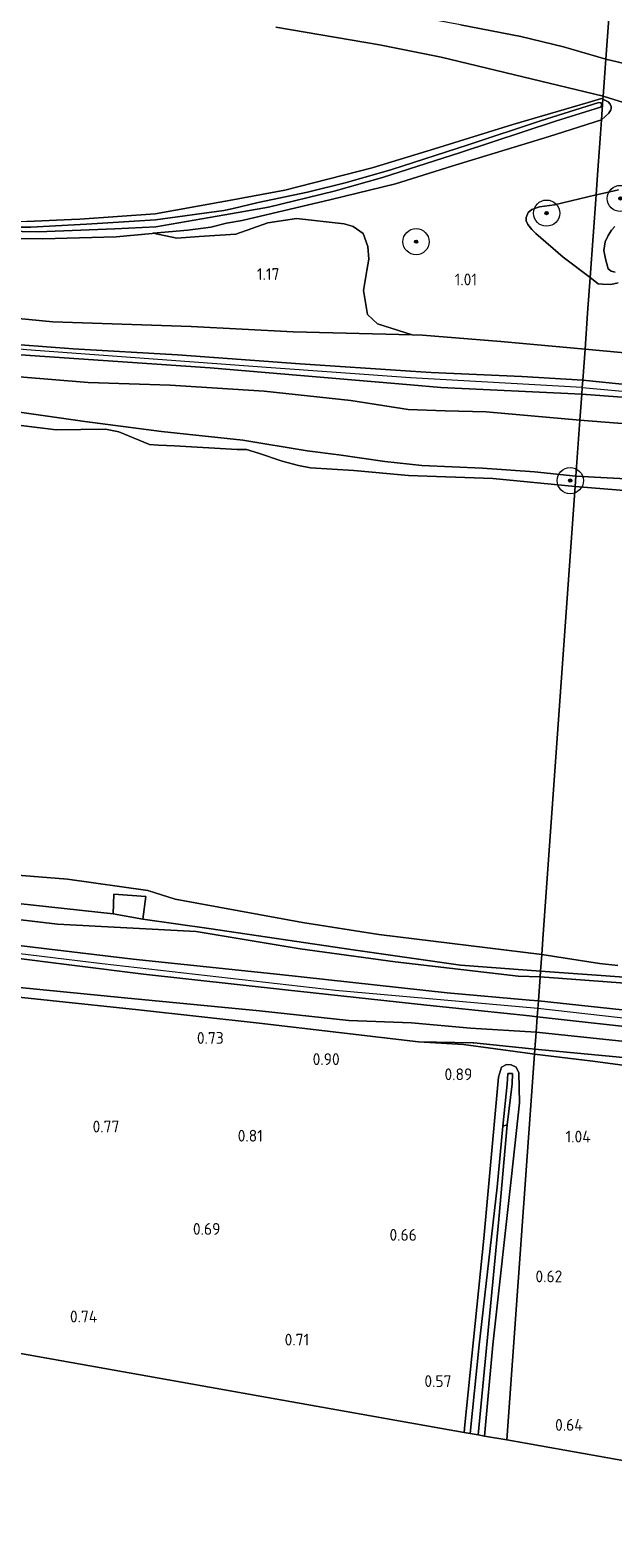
# Model space of a CAD drawing. Extents: x 126429 to 133038, y 413091 to 414846.
# Tile 101 of 256: x 128267 to 128356, y 413340 to 413570. Entities that reach past the tile are written whole.
import ezdxf
from ezdxf.enums import TextEntityAlignment as Align
from ezdxf.lldxf.tags import DXFTag

# ---------------------------------------------------------------- set-up
doc = ezdxf.new("R2010")
doc.units = 0
for name, color, linetype, lineweight in [('B-ME-GR-BOOM-S', 90, 'Continuous', 25), ('B-ME-GR-GRAS-GV', 60, 'Continuous', 13), ('B-ME-GR-MOERAS-GV', 120, 'Continuous', 13), ('B-ME-GW-OPHOGING_KRUIN-G', 90, 'Continuous', 18), ('B-ME-GW-TALUD_KRUIN-G', 90, 'Continuous', 18), ('B-ME-GW-TALUD_TEEN-G', 90, 'Continuous', 18), ('B-ME-IE-TERREINAFSCHEIDING_KUNSTMATIG_HEKWERK-G', 20, 'IE-TERREINAFSCHEIDING-KUNSTMATIG', 18), ('B-ME-KG-GRENS_OPNAME-G', 210, 'KG-OPNAME', 18), ('B-ME-OB-OEVERVOORZIENING-G', 7, 'Continuous', 18), ('B-ME-OG-HOOGTEPUNT-S', 7, 'Continuous', 25), ('B-ME-OG-WATER_POEL-GV', 7, 'Continuous', 18), ('B-ME-OG-WATER_RIVIER-GV', 130, 'Continuous', 18), ('B-ME-OG-WATER_SLOOT-G', 120, 'Continuous', 18), ('B-ME-OG-WATER_SLOOT-GV', 120, 'Continuous', 18)]:
    doc.layers.add(name, color=color, linetype=linetype, lineweight=lineweight)
doc.styles.add('NLCS-ISO-ANNOTATIVE-T18', font='NLCS-ISO.ttf', dxfattribs={"height": 1.8})
doc.styles.get("Standard").update_dxf_attribs({"font": 'arial.ttf'})
doc.linetypes.add('IE-TERREINAFSCHEIDING-KUNSTMATIG', pattern='A,4,[82,NLCS.SHX,S=0.75,R=90,X=0,Y=0],4,-2', length=10)
tags = doc.linetypes.add('KG-OPNAME', pattern='A,5.5,-2,["O",Standard,S=1.8,R=0,X=-0.5,Y=-0.9],-2,5.5,-2,[5,NLCS.SHX,S=0.75,R=0,X=0,Y=0],-2', length=19).pattern_tags.tags
tags[6] = DXFTag(74, 10)

# ---------------------------------------------------------------- blocks, each defined once
blk = doc.blocks.new('SAL-HOOGTELABEL-SO')
at = {"color": 0, "linetype": 'ByBlock', "lineweight": -2, "style": 'NLCS-ISO-ANNOTATIVE-T18'}
blk.add_attdef('HOOGTE', text='', height=1.8, dxfattribs=at).set_placement((2.79, 0), align=Align.RIGHT)
blk = doc.blocks.new('SGR-BOOM_01-SO')
at = {"linetype": 'ByBlock', "lineweight": 18}
h = blk.add_hatch(color=0, dxfattribs=at)
h.dxf.hatch_style = 1
edge = h.paths.add_edge_path()
edge.add_arc((0, 0), 0.25, 0, 360)
at = {"color": 0, "linetype": 'ByBlock', "lineweight": 18}
for radius in [2, 0.25]:
    blk.add_circle((0, 0), radius, dxfattribs=at)

msp = doc.modelspace()

# ---------------------------------------------------------------- linework, layer by layer
at = {"layer": 'B-ME-GR-GRAS-GV'}
for points in [[(128355.7428, 413574.2949, 2.9104), (128355.0514, 413565.2223, 2.4349), (128348.6218, 413567.0858, 2.4715), (128342.107, 413568.6715, 2.443), (128332.9173, 413570.4856, 2.3765)], [(128358.949, 413564.3155, 2.4665), (128355.0514, 413565.2223, 2.4349), (128355.7428, 413574.2949, 2.9104)], [(128332.9173, 413570.4856, 2.3765), (128342.107, 413568.6715, 2.443), (128348.6218, 413567.0858, 2.4715), (128355.0514, 413565.2223, 2.4349), (128354.653, 413559.5588, 1.1649), (128342.4353, 413562.513, 1.068), (128329.9784, 413565.5285, 0.99), (128320.5486, 413567.4051, 1.029), (128304.7702, 413570.0998, 0.964)], [(128363.2904, 413556.8868, 1.237), (128354.653, 413559.5588, 1.1649), (128355.0514, 413565.2223, 2.4349), (128358.949, 413564.3155, 2.4665)], [(128258.701, 413539.073, -0.373), (128268.494, 413538.878, -0.373), (128280.182, 413539.322, -0.373), (128286.461, 413539.647, -0.373), (128296.965, 413541.491, 0.2595), (128303.619, 413542.644, 0.2595), (128313.632, 413545.109, 0.2595), (128321.02, 413547.184, 0.2595), (128332.894, 413550.999, 0.2595), (128347.381, 413555.764, 0.2595), (128354.2643, 413557.9088, 0.2595), (128354.4445, 413558.1756, 0.2595), (128354.4313, 413558.4114, 0.2595), (128354.3069, 413558.5504, 0.2595), (128353.984, 413558.6334, 0.2595), (128345.122, 413555.795, 0.2595), (128334.09, 413552.136, 0.2595), (128322.422, 413548.418, 0.2595), (128315.518, 413546.433, 0.2595), (128309.592, 413544.957, 0.2595), (128302.063, 413543.343, 0.2595), (128298.029, 413542.403, 0.2595), (128296.803, 413542.129, 0.2595), (128286.412, 413540.74, -0.373), (128275.91, 413540.038, -0.373), (128267.395, 413539.591, -0.373), (128261.531, 413539.586, -0.373)], [(128266.794, 413540.444, 0.726), (128273.5752, 413540.7445, 0.726), (128274.849, 413540.801, 0.726), (128286.345, 413541.656, 0.888), (128296.204, 413543.422, 0.831), (128297.632, 413543.665, 1.1055), (128306.149, 413545.229, 1.1055), (128319.435, 413548.653, 1.1055), (128328.95, 413551.537, 1.1055), (128340.898, 413555.274, 1.1055), (128352.38, 413558.642, 1.1055), (128354.4301, 413559.2475, 1.1055), (128354.6235, 413559.1462, 1.1215), (128354.396, 413555.963, 1.2555), (128346.411, 413553.41, 1.644), (128331.6, 413548.881, 1.281), (128322.979, 413546.229, 1.156), (128313.171, 413543.834, 1.1055), (128299.611, 413540.62, 1.1055), (128297.215, 413540.198, 1.1055), (128294.8266, 413539.5911, 1.1145), (128291.3385, 413539.1332, 1.1145), (128286.067, 413538.667, 1.101), (128285.882, 413538.6485, 1.1018), (128280.392, 413538.099, 1.126), (128269.215, 413537.82, 1.176), (128260.739, 413537.905, 1.151)], [(128260.739, 413537.905, 1.151), (128269.215, 413537.82, 1.176), (128280.392, 413538.099, 1.126), (128285.882, 413538.6485, 1.1018), (128286.067, 413538.667, 1.101), (128289.6497, 413537.9399, 1.242), (128293.0846, 413538.172, 1.242), (128298.653, 413538.5491, 1.242), (128303.5294, 413540.2747, 1.167), (128307.8883, 413540.9277, 1.192), (128315.1476, 413540.1199, 1.267), (128316.5534, 413539.7225, 1.267), (128318.0479, 413538.6289, 1.267), (128318.7835, 413536.66, 1.267), (128318.914, 413534.7081, 1.217), (128318.6366, 413532.9691, 1.217), (128318.0982, 413529.9147, 1.217), (128318.7231, 413526.282, 1.042), (128320.2621, 413524.8706, 0.942), (128325.537, 413523.176, 0.817), (128307.414, 413523.627, 1.065), (128291.829, 413524.455, 1.202), (128270.76, 413525.177, 1.215), (128256.547, 413526.518, 1.407)], [(128256.547, 413526.518, 1.407), (128270.76, 413525.177, 1.215), (128291.829, 413524.455, 1.202), (128307.414, 413523.627, 1.065), (128325.537, 413523.176, 0.817), (128327.128, 413523.107, 0.801), (128339.062, 413522.134, 0.801), (128351.897, 413520.998, 0.801), (128351.559, 413516.272, 2.666), (128342.265, 413516.821, 2.722), (128328.433, 413517.416, 2.735), (128325.311, 413517.621, 2.75), (128308.469, 413518.728, 2.833), (128289.756, 413520.126, 2.76), (128273.829, 413521.038, 2.846), (128257.723, 413522.266, 2.871)], [(128257.723, 413522.266, 2.871), (128273.829, 413521.038, 2.846), (128289.756, 413520.126, 2.76), (128308.469, 413518.728, 2.833), (128325.311, 413517.621, 2.75), (128328.433, 413517.416, 2.735), (128342.265, 413516.821, 2.722), (128351.559, 413516.272, 2.666), (128351.478, 413515.148, 2.752), (128351.407, 413514.144, 2.828), (128329.928, 413515.161, 2.726), (128325.266, 413515.556, 2.72), (128294.746, 413518.143, 2.679), (128265.843, 413520.128, 2.837)], [(128265.843, 413520.128, 2.837), (128294.746, 413518.143, 2.679), (128325.266, 413515.556, 2.72), (128329.928, 413515.161, 2.726), (128351.407, 413514.144, 2.828), (128351.121, 413510.148, 1.723), (128336.832, 413511.404, 1.742), (128330.581, 413511.604, 1.805), (128324.952, 413511.776, 1.656), (128316.177, 413513.145, 1.717), (128302.992, 413514.597, 1.867), (128288.652, 413515.513, 1.805), (128276.149, 413515.912, 1.667), (128249.623, 413518.081, 1.762)], [(128369.047, 413514.486, 3.085), (128351.559, 413516.272, 2.666), (128351.897, 413520.998, 0.801), (128365.107, 413519.769, 1.218)], [(128249.623, 413518.081, 1.762), (128276.149, 413515.912, 1.667), (128288.652, 413515.513, 1.805), (128302.992, 413514.597, 1.867), (128316.177, 413513.145, 1.717), (128324.952, 413511.776, 1.656), (128330.581, 413511.604, 1.805), (128336.832, 413511.404, 1.742), (128351.121, 413510.148, 1.723), (128350.512, 413501.631, 1.383), (128344.204, 413502.267, 1.391), (128336.253, 413502.825, 1.366), (128327.005, 413503.234, 1.391), (128321.353, 413503.827, 1.453), (128314.376, 413504.885, 1.366), (128309.533, 413505.463, 1.403), (128299.72, 413507.124, 1.466), (128287.335, 413508.409, 1.466), (128275.641, 413509.934, 1.416), (128262.052, 413511.906, 1.641)], [(128366.423, 413512.986, 2.987), (128351.407, 413514.144, 2.828), (128351.478, 413515.148, 2.752), (128351.559, 413516.272, 2.666), (128369.047, 413514.486, 3.085)], [(128360.774, 413509.398, 1.748), (128351.121, 413510.148, 1.723), (128351.407, 413514.144, 2.828), (128366.423, 413512.986, 2.987)], [(128262.052, 413511.906, 1.641), (128275.641, 413509.934, 1.416), (128287.335, 413508.409, 1.466), (128299.72, 413507.124, 1.466), (128309.533, 413505.463, 1.403), (128314.376, 413504.885, 1.366), (128321.353, 413503.827, 1.453), (128327.005, 413503.234, 1.391), (128336.253, 413502.825, 1.366), (128344.204, 413502.267, 1.391), (128350.512, 413501.631, 1.383), (128350.399, 413500.043, 0.7), (128337.82, 413501.233, 0.7), (128324.987, 413501.721, 0.7), (128316.669, 413502.492, 0.7), (128310.063, 413502.881, 0.7), (128308.192, 413503.227, 0.7), (128305.719, 413503.89, 0.7), (128302.09, 413505.111, 0.7), (128300.275, 413505.659, 0.7), (128298.854, 413505.69, 0.7), (128289.321, 413506.228, 0.7), (128286.887, 413506.357, 0.7), (128285.468, 413506.464, 0.7), (128280.839, 413508.367, 0.7), (128278.766, 413508.768, 0.7), (128271.276, 413508.703, 0.7), (128260.516, 413510.004, 0.7)], [(128360.043, 413501.088, 1.583), (128350.512, 413501.631, 1.383), (128351.121, 413510.148, 1.723), (128360.774, 413509.398, 1.748)], [(128359.113, 413499.317, 0.7), (128350.399, 413500.043, 0.7), (128350.512, 413501.631, 1.383), (128360.043, 413501.088, 1.583)], [(128257.749, 413441.349, 0.7), (128272.979, 413440.128, 0.7), (128285.253, 413438.413, 0.7), (128289.412, 413437.075, 0.7), (128308.803, 413433.508, 0.7), (128320.458, 413431.703, 0.7), (128345.293, 413428.636, 0.7), (128345.111, 413426.081, 1.053), (128332.934, 413427.016, 1.083), (128316.532, 413429.365, 1.206), (128294.539, 413432.585, 1.382), (128284.47, 413434.035, 1.316), (128284.947, 413437.508, 0.72), (128280.03, 413437.831, 0.841), (128279.94, 413434.854, 1.286), (128250.491, 413438.041, 1.121)], [(128250.491, 413438.041, 1.121), (128279.94, 413434.854, 1.286), (128284.47, 413434.035, 1.316), (128294.539, 413432.585, 1.382), (128316.532, 413429.365, 1.206), (128332.934, 413427.016, 1.083), (128345.111, 413426.081, 1.053), (128345.049, 413425.218, 0.896), (128341.718, 413425.345, 0.913), (128322.925, 413427.526, 1.15), (128308.46, 413429.522, 1.063), (128292.611, 413432.154, 1.375), (128271.441, 413433.274, 1.39), (128245.554, 413436.327, 1.194)], [(128245.554, 413436.327, 1.194), (128271.441, 413433.274, 1.39), (128292.611, 413432.154, 1.375), (128308.46, 413429.522, 1.063), (128322.925, 413427.526, 1.15), (128341.718, 413425.345, 0.913), (128345.049, 413425.218, 0.896), (128344.788, 413421.555, 2.376), (128343.448, 413421.666, 2.39), (128330.903, 413422.783, 2.547), (128305.376, 413425.597, 2.624), (128282.985, 413427.929, 2.444), (128259.559, 413430.729, 2.47)], [(128259.559, 413430.729, 2.47), (128282.985, 413427.929, 2.444), (128305.376, 413425.597, 2.624), (128330.903, 413422.783, 2.547), (128343.448, 413421.666, 2.39), (128344.788, 413421.555, 2.376), (128344.616, 413419.15, 2.628), (128343.434, 413419.288, 2.586), (128327.768, 413420.898, 2.538), (128306.235, 413423.254, 2.585), (128284.56, 413425.651, 2.402), (128263.557, 413428.3, 2.483)], [(128263.557, 413428.3, 2.483), (128284.56, 413425.651, 2.402), (128306.235, 413423.254, 2.585), (128327.768, 413420.898, 2.538), (128343.434, 413419.288, 2.586), (128344.616, 413419.15, 2.628), (128344.447, 413416.786, 1.658), (128334.459, 413417.407, 1.368), (128325.416, 413418.192, 1.418), (128315.905, 413418.557, 1.255), (128302.26, 413420.066, 1.155), (128281.67, 413422.045, 0.686), (128242.905, 413425.863, 0.639)], [(128365.709, 413424.638, 0.999), (128345.111, 413426.081, 1.053), (128345.293, 413428.636, 0.7), (128354.11, 413427.275, 0.7), (128356.895, 413426.976, 0.7)], [(128242.905, 413425.863, 0.639), (128281.67, 413422.045, 0.686), (128302.26, 413420.066, 1.155), (128315.905, 413418.557, 1.255), (128325.416, 413418.192, 1.418), (128334.459, 413417.407, 1.368), (128344.447, 413416.786, 1.658), (128344.263, 413414.219, 1.134), (128343.286, 413414.318, 1.136), (128334.95, 413415.159, 1.155), (128334.775, 413415.162, 1.15), (128326.519, 413415.334, 0.908), (128302.187, 413418.164, 0.78), (128283.806, 413420.191, 0.635), (128256.805, 413423.039, 0.677)], [(128256.805, 413423.039, 0.677), (128283.806, 413420.191, 0.635), (128302.187, 413418.164, 0.78), (128326.519, 413415.334, 0.908), (128333.377, 413414.919, 0.915), (128343.105, 413413.589, 0.65), (128344.207, 413413.44, 0.603), (128340.001, 413354.603, 0.318), (128336.558, 413355.18, 0.348), (128337.852, 413369.078, 0.415), (128340.67, 413394.775, 0.653), (128341.89, 413406.011, 0.678), (128341.821, 413410.61, 0.603), (128341.415, 413411.459, 0.565), (128340.625, 413411.827, 0.59), (128339.942, 413411.877, 0.603), (128339.183, 413411.46, 0.628), (128338.686, 413409.918, 0.665), (128336.461, 413385.297, 0.39), (128333.568, 413356.901, 0.54), (128333.465, 413355.731, 0.541), (128303.508, 413361.066, 0.511), (128273.552, 413366.401, 0.481), (128235.034, 413373.26, 0.532)], [(128526.46, 413343.447, 0.808), (128496.144, 413343.961, 0.803), (128465.759, 413344.476, 0.742), (128437.329, 413344.958, 0.719), (128412.229, 413345.383, 0.663), (128389.49, 413345.769, 0.654), (128365.638, 413350.002, 0.644), (128340.001, 413354.603, 0.318), (128344.207, 413413.44, 0.603), (128353.065, 413412.381, 0.903), (128358.783, 413411.628, 0.828), (128365.52, 413411.028, 0.778), (128372.34, 413410.679, 0.79), (128381.428, 413410.68, 0.778), (128390.014, 413410.922, 0.79), (128396.45, 413411.487, 0.78), (128417.466, 413412.525, 0.878), (128444.661, 413413.784, 0.91), (128463.277, 413414.99, 0.966), (128472.106, 413415.658, 1.088), (128481.104, 413415.285, 1.13), (128496.5, 413414.004, 1.195), (128522.071, 413411.547, 1.032)]]:
    msp.add_polyline3d(points, dxfattribs=at)
for points in [[(128355.5374, 413557.0051, 1.2555), (128354.396, 413555.963, 1.2555), (128354.6235, 413559.1462, 1.1215), (128355.4177, 413558.7302, 1.187), (128355.7329, 413558.372, 1.198), (128355.8736, 413557.9841, 1.2145), (128355.8728, 413557.6885, 1.3025), (128355.844, 413557.5173, 1.385)], [(128284.947, 413437.508, 0.72), (128284.47, 413434.035, 1.316), (128279.94, 413434.854, 1.286), (128280.03, 413437.831, 0.841)], [(128373.671, 413423.118, 1.102), (128383.128, 413422.313, 1.134), (128395.489, 413422.887, 1.163), (128395.788, 413419.613, 2.351), (128389.916, 413419.169, 2.45), (128378.456, 413418.723, 2.469), (128362.313, 413419.665, 2.553), (128344.788, 413421.555, 2.376), (128345.049, 413425.218, 0.896)], [(128394.905, 413426.503, 0.935), (128395.489, 413422.887, 1.163), (128383.128, 413422.313, 1.134), (128373.671, 413423.118, 1.102), (128345.049, 413425.218, 0.896), (128345.111, 413426.081, 1.053), (128365.709, 413424.638, 0.999), (128371.919, 413424.584, 0.99), (128379.278, 413424.937, 0.99)], [(128362.313, 413419.665, 2.553), (128378.456, 413418.723, 2.469), (128389.916, 413419.169, 2.45), (128395.788, 413419.613, 2.351), (128395.904, 413418.17, 2.465), (128396.009, 413416.884, 2.446), (128379.091, 413416.13, 2.683), (128362.952, 413417.114, 2.688), (128344.616, 413419.15, 2.628), (128344.788, 413421.555, 2.376)], [(128362.952, 413417.114, 2.688), (128379.091, 413416.13, 2.683), (128396.009, 413416.884, 2.446), (128396.217, 413414.043, 1.183), (128388.828, 413414, 1.408), (128378.65, 413414.077, 1.708), (128363.284, 413414.792, 1.783), (128344.447, 413416.786, 1.658), (128344.616, 413419.15, 2.628)], [(128378.65, 413414.077, 1.708), (128388.828, 413414, 1.408), (128396.217, 413414.043, 1.183), (128396.45, 413411.487, 0.78), (128389.44, 413412.021, 1.279), (128373.246, 413411.971, 1.452), (128357.703, 413412.917, 1.391), (128344.263, 413414.219, 1.134), (128344.447, 413416.786, 1.658), (128363.284, 413414.792, 1.783)], [(128344.263, 413414.219, 1.134), (128344.207, 413413.44, 0.603), (128343.105, 413413.589, 0.65), (128333.377, 413414.919, 0.915), (128326.519, 413415.334, 0.908), (128334.775, 413415.162, 1.15), (128334.95, 413415.159, 1.155), (128343.286, 413414.318, 1.136)], [(128357.703, 413412.917, 1.391), (128373.246, 413411.971, 1.452), (128389.44, 413412.021, 1.279), (128396.45, 413411.487, 0.78), (128390.014, 413410.922, 0.79), (128381.428, 413410.68, 0.778), (128372.34, 413410.679, 0.79), (128365.52, 413411.028, 0.778), (128358.783, 413411.628, 0.828), (128353.065, 413412.381, 0.903), (128344.207, 413413.44, 0.603), (128344.263, 413414.219, 1.134)], [(128341.821, 413410.61, 0.603), (128341.89, 413406.011, 0.678), (128340.67, 413394.775, 0.653), (128337.852, 413369.078, 0.415), (128336.558, 413355.18, 0.348), (128335.629, 413355.346, -0.51), (128338.777, 413388.257, -0.51), (128340.045, 413402.635, -0.51), (128340.78, 413408.903, -0.185), (128340.855, 413410.486, 0.015), (128340.149, 413410.468, 0.015), (128340.04, 413408.839, -0.21), (128339.387, 413402.469, -0.51), (128338.523, 413393.16, -0.51), (128335.78, 413369.103, -0.51), (128334.394, 413355.566, -0.51), (128333.465, 413355.731, 0.541), (128333.568, 413356.901, 0.54), (128336.461, 413385.297, 0.39), (128338.686, 413409.918, 0.665), (128339.183, 413411.46, 0.628), (128339.942, 413411.877, 0.603), (128340.625, 413411.827, 0.59), (128341.415, 413411.459, 0.565)]]:
    msp.add_polyline3d(points, close=True, dxfattribs=at)
at = {"layer": 'B-ME-GR-MOERAS-GV'}
for points in [[(128304.7702, 413570.0998, 0.964), (128320.5486, 413567.4051, 1.029), (128329.9784, 413565.5285, 0.99), (128342.4353, 413562.513, 1.068), (128354.653, 413559.5588, 1.1649), (128354.6235, 413559.1462, 1.1215), (128354.4301, 413559.2475, 1.1055), (128352.38, 413558.642, 1.1055), (128340.898, 413555.274, 1.1055), (128328.95, 413551.537, 1.1055), (128319.435, 413548.653, 1.1055), (128306.149, 413545.229, 1.1055), (128297.632, 413543.665, 1.1055), (128296.204, 413543.422, 0.831), (128286.345, 413541.656, 0.888), (128274.849, 413540.801, 0.726), (128273.5752, 413540.7445, 0.726), (128266.794, 413540.444, 0.726)], [(128356.9921, 413545.2984, 1.0655), (128354.5472, 413544.7546, 1.0655), (128353.5779, 413544.5216, 1.0655), (128353.7964, 413547.5774, 1.231), (128354.2447, 413553.8436, 1.2146), (128354.396, 413555.963, 1.2555), (128355.5374, 413557.0051, 1.2555), (128355.844, 413557.5173, 1.385), (128355.8728, 413557.6885, 1.3025), (128355.8736, 413557.9841, 1.2145), (128355.7329, 413558.372, 1.198), (128355.4177, 413558.7302, 1.187), (128354.6235, 413559.1462, 1.1215), (128354.653, 413559.5588, 1.1649), (128363.2904, 413556.8868, 1.237)], [(128356.504, 413532.7233, 1.0655), (128355.8773, 413532.8688, 1.0655), (128355.6116, 413533.0857, 1.0655), (128355.4443, 413533.2299, 1.0655), (128355.013, 413534.7539, 1.0655), (128354.7907, 413536.0585, 1.0655), (128354.947, 413537.3425, 1.0655), (128355.4198, 413538.3093, 1.0655), (128355.9233, 413539.1323, 1.0655), (128356.4447, 413539.6829, 1.0655)], [(128365.107, 413519.769, 1.218), (128351.897, 413520.998, 0.801), (128352.2898, 413526.4993, 1.182), (128352.6752, 413531.8969, 1.0655), (128353.8907, 413530.9761, 1.0655), (128354.5691, 413530.8776, 1.0655), (128355.8399, 413530.8739, 1.0655), (128356.9601, 413531.1284, 1.0655)]]:
    msp.add_polyline3d(points, dxfattribs=at)
msp.add_polyline3d([(128342.9019, 413541.0618, 1.0655), (128342.9006, 413540.5883, 1.0655), (128343.1711, 413539.9824, 1.0655), (128343.774, 413539.2242, 1.0655), (128344.4078, 413538.6475, 1.0655), (128348.5726, 413535.0045, 1.0655), (128352.6752, 413531.8969, 1.0655), (128352.2898, 413526.4993, 1.182), (128351.897, 413520.998, 0.801), (128339.062, 413522.134, 0.801), (128327.128, 413523.107, 0.801), (128325.537, 413523.176, 0.817), (128320.2621, 413524.8706, 0.942), (128318.7231, 413526.282, 1.042), (128318.0982, 413529.9147, 1.217), (128318.6366, 413532.9691, 1.217), (128318.914, 413534.7081, 1.217), (128318.7835, 413536.66, 1.267), (128318.0479, 413538.6289, 1.267), (128316.5534, 413539.7225, 1.267), (128315.1476, 413540.1199, 1.267), (128307.8883, 413540.9277, 1.192), (128303.5294, 413540.2747, 1.167), (128298.653, 413538.5491, 1.242), (128293.0846, 413538.172, 1.242), (128289.6497, 413537.9399, 1.242), (128286.067, 413538.667, 1.101), (128291.3385, 413539.1332, 1.1145), (128294.8266, 413539.5911, 1.1145), (128297.215, 413540.198, 1.1055), (128299.611, 413540.62, 1.1055), (128313.171, 413543.834, 1.1055), (128322.979, 413546.229, 1.156), (128331.6, 413548.881, 1.281), (128346.411, 413553.41, 1.644), (128354.396, 413555.963, 1.2555), (128354.2447, 413553.8436, 1.2146), (128353.7964, 413547.5774, 1.231), (128353.5779, 413544.5216, 1.0655), (128347.2603, 413543.0032, 1.0655), (128344.9587, 413542.6761, 1.0655), (128343.7696, 413542.2835, 1.0655), (128343.2394, 413541.8221, 1.0655)], close=True, dxfattribs=at)
at = {"layer": 'B-ME-GW-OPHOGING_KRUIN-G'}
for points in [[(128351.478, 413515.148, 2.752), (128325.289, 413516.59, 2.735), (128303.329, 413518.193, 2.854), (128266.756, 413520.867, 2.901), (128236.441, 413523.882, 2.91), (128213.527, 413527.916, 2.927), (128192.391, 413532.202, 2.978), (128171.255, 413536.489, 3.029), (128150.754, 413540.443, 3.031), (128130.254, 413544.397, 3.033), (128106.618, 413549.139, 3.035), (128082.983, 413553.881, 3.036), (128060.32, 413558.62, 2.96), (128037.658, 413563.359, 2.884), (128015.136, 413568.057, 2.888), (127992.614, 413572.755, 2.892)], [(128351.478, 413515.148, 2.752), (128369.881, 413513.445, 3.094), (128404.544, 413511.287, 3.061), (128438.265, 413509.059, 3.08), (128462.823, 413507.666, 2.915), (128475.307, 413507.447, 3.015), (128489.057, 413518.118, 3.374), (128498.7539, 413532.7324, 3.7)], [(127985.673, 413497.178, 2.569), (128008.145, 413490.967, 2.525), (128035.803, 413483.666, 2.491), (128067.864, 413474.369, 2.457), (128086.255, 413466.866, 2.453), (128113.69, 413456.795, 2.444), (128138.47, 413447.774, 2.44), (128162.36, 413442, 2.449), (128187.968, 413437.213, 2.453), (128211.34, 413434.592, 2.619), (128241.422, 413431.748, 2.513), (128278.29, 413427.263, 2.491), (128313.829, 413423.216, 2.624), (128344.709, 413420.452, 2.564)], [(128344.709, 413420.452, 2.564), (128364.429, 413418.224, 2.739), (128378.691, 413417.43, 2.666), (128395.904, 413418.17, 2.465), (128433.748, 413420.38, 2.707), (128462.833, 413421.29, 2.712), (128480.001, 413419.814, 2.466), (128511.852, 413417.03, 2.462), (128544.654, 413413.986, 2.51), (128573.298, 413411.127, 2.712), (128603.97, 413408.243, 2.641), (128631.529, 413405.101, 2.651), (128652.122, 413401.998, 2.879), (128675.374, 413402.761, 3.136), (128694.208, 413404.206, 3.08), (128710.189, 413405.324, 3.103)]]:
    msp.add_polyline3d(points, dxfattribs=at)
at = {"layer": 'B-ME-GW-TALUD_KRUIN-G'}
for points in [[(128355.0514, 413565.2223, 2.4349), (128348.6218, 413567.0858, 2.4715), (128342.107, 413568.6715, 2.443), (128332.9173, 413570.4856, 2.3765), (128324.3475, 413572.0338, 2.3195), (128315.4186, 413573.4405, 2.31), (128307.7786, 413574.5778, 2.3385), (128298.634, 413575.8422, 2.386), (128288.5378, 413577.9476, 2.3575), (128279.1081, 413579.524, 2.3765), (128268.1251, 413581.0843, 2.462)], [(128351.559, 413516.272, 2.666), (128342.265, 413516.821, 2.722), (128328.433, 413517.416, 2.735), (128325.311, 413517.621, 2.75), (128308.469, 413518.728, 2.833), (128289.756, 413520.126, 2.76), (128273.829, 413521.038, 2.846), (128257.723, 413522.266, 2.871), (128234.816, 413524.849, 2.833), (128219.427, 413527.657, 2.82), (128197.417, 413531.969, 2.923), (128175.408, 413536.282, 3.025), (128154.111, 413540.588, 3.038), (128132.814, 413544.894, 3.05), (128110.68, 413549.344, 3.053), (128088.546, 413553.794, 3.055), (128083.166, 413554.899, 3.031), (128052.92, 413561.112, 2.897), (128021.035, 413567.774, 2.888), (127992.705, 413573.745, 2.892)], [(127992.508, 413571.6, 2.941), (128002.043, 413569.461, 2.884), (128037.204, 413562.278, 2.884), (128067.857, 413555.739, 3.046), (128082.829, 413553.028, 3.041), (128092.301, 413551.313, 3.038), (128128.651, 413543.887, 3.08), (128166.351, 413536.732, 2.952), (128202.873, 413529.568, 2.858), (128235.329, 413523.405, 2.846), (128265.843, 413520.128, 2.837), (128294.746, 413518.143, 2.679), (128325.266, 413515.556, 2.72), (128329.928, 413515.161, 2.726), (128351.407, 413514.144, 2.828)], [(128422.5973, 413543.7645, 2.512), (128411.0426, 413546.9327, 2.594), (128399.6085, 413550.5665, 2.577), (128389.3102, 413554.1756, 2.611), (128373.9604, 413560.0069, 2.713), (128358.949, 413564.3155, 2.4665), (128355.0514, 413565.2223, 2.4349)], [(128351.559, 413516.272, 2.666), (128369.047, 413514.486, 3.085), (128389.795, 413513.074, 3.052), (128410.489, 413511.803, 3.024), (128424.598, 413510.905, 3.034), (128449.227, 413509.427, 2.945), (128462.873, 413508.664, 2.858), (128465.33, 413508.526, 2.842), (128469.201, 413508.878, 2.926)], [(128471.213, 413506.341, 2.963), (128463.804, 413506.732, 2.954), (128462.78, 413506.8, 2.965), (128451.059, 413507.584, 3.089), (128436.07, 413508.639, 3.117), (128420.189, 413509.653, 2.984), (128399.887, 413510.886, 3.083), (128383.375, 413511.442, 3.019), (128366.423, 413512.986, 2.987), (128351.407, 413514.144, 2.828)], [(128262.052, 413511.906, 1.641), (128275.641, 413509.934, 1.416), (128287.335, 413508.409, 1.466), (128299.72, 413507.124, 1.466), (128309.533, 413505.463, 1.403), (128314.376, 413504.885, 1.366), (128321.353, 413503.827, 1.453), (128327.005, 413503.234, 1.391), (128336.253, 413502.825, 1.366), (128344.204, 413502.267, 1.391), (128350.512, 413501.631, 1.383)], [(128360.043, 413501.088, 1.583), (128350.512, 413501.631, 1.383)], [(127985.788, 413498.429, 2.476), (127994.733, 413495.932, 2.491), (128011.686, 413491.236, 2.466), (128036.714, 413484.427, 2.487), (128058.465, 413478.49, 2.47), (128071.33, 413474.365, 2.474), (128079.701, 413470.899, 2.513), (128089.546, 413467.037, 2.423), (128100.773, 413462.751, 2.449), (128116.662, 413456.818, 2.5), (128134.954, 413450.255, 2.461), (128144.871, 413447.346, 2.436), (128155.748, 413444.87, 2.444), (128170.911, 413441.346, 2.461), (128184.994, 413438.765, 2.457), (128201.151, 413436.698, 2.457), (128217.301, 413435.668, 2.457), (128234.67, 413433.857, 2.474), (128259.559, 413430.729, 2.47), (128282.985, 413427.929, 2.444), (128305.376, 413425.597, 2.624), (128330.903, 413422.783, 2.547), (128343.448, 413421.666, 2.39), (128344.788, 413421.555, 2.376)], [(128042.094, 413480.615, 2.496), (128064.36, 413474.439, 2.461), (128073.378, 413471.343, 2.466), (128081.884, 413467.73, 2.436), (128099.627, 413460.967, 2.491), (128113.724, 413455.598, 2.461), (128128.787, 413450.614, 2.479), (128137.271, 413447.586, 2.461), (128145.058, 413445.176, 2.457), (128155.624, 413442.713, 2.479), (128168.297, 413439.86, 2.504), (128182.287, 413437.413, 2.479), (128193.832, 413435.779, 2.436), (128202.372, 413434.505, 2.427), (128219.809, 413432.861, 2.662), (128242.435, 413430.717, 2.572), (128263.557, 413428.3, 2.483), (128284.56, 413425.651, 2.402), (128306.235, 413423.254, 2.585), (128327.768, 413420.898, 2.538), (128343.434, 413419.288, 2.586), (128344.616, 413419.15, 2.628)], [(128284.47, 413434.035, 1.316), (128279.94, 413434.854, 1.286)], [(128344.788, 413421.555, 2.376), (128362.313, 413419.665, 2.553), (128378.456, 413418.723, 2.469), (128389.916, 413419.169, 2.45), (128395.788, 413419.613, 2.351), (128402.254, 413420.071, 2.501), (128418.795, 413421.328, 2.539), (128441.956, 413422.333, 2.515), (128456.638, 413422.607, 2.525), (128468.602, 413422.205, 2.557), (128480.872, 413420.823, 2.364), (128505.986, 413418.517, 2.487), (128530.897, 413416.337, 2.445), (128555.004, 413413.841, 2.581), (128578.795, 413411.219, 2.646), (128608.974, 413408.709, 2.59), (128631.413, 413406.207, 2.585), (128648.257, 413403.238, 2.632), (128656.925, 413403.071, 2.735), (128671.917, 413404.008, 2.875), (128692.176, 413405.42, 2.917), (128710.365, 413407.384, 2.996)], [(128344.616, 413419.15, 2.628), (128362.952, 413417.114, 2.688), (128379.091, 413416.13, 2.683), (128396.009, 413416.884, 2.446), (128399.811, 413417.241, 2.446), (128422.324, 413418.394, 2.637), (128448.43, 413420.275, 2.627), (128467.914, 413420.241, 2.721), (128483.159, 413418.738, 2.436), (128510.186, 413416.429, 2.572), (128530.506, 413414.45, 2.66), (128554.25, 413412.076, 2.462), (128581.943, 413409.647, 2.655), (128609.818, 413406.97, 2.655), (128629.457, 413404.806, 2.744), (128642.148, 413402.454, 2.73), (128654.376, 413400.428, 2.973), (128661.016, 413399.864, 3.015), (128667.203, 413400.58, 3.061), (128692.854, 413402.833, 2.954), (128703.638, 413403.146, 3.005), (128710.011, 413403.242, 3.117)]]:
    msp.add_polyline3d(points, dxfattribs=at)
at = {"layer": 'B-ME-GW-TALUD_TEEN-G'}
for points in [[(128354.653, 413559.5588, 1.1649), (128342.4353, 413562.513, 1.068), (128329.9784, 413565.5285, 0.99), (128320.5486, 413567.4051, 1.029), (128304.7702, 413570.0998, 0.964)], [(128384.7244, 413549.7011, 1.0655), (128377.6031, 413552.2726, 1.1667), (128374.4875, 413553.3977, 1.211), (128363.2904, 413556.8868, 1.237), (128354.653, 413559.5588, 1.1649)], [(128256.547, 413526.518, 1.407), (128270.76, 413525.177, 1.215), (128291.829, 413524.455, 1.202), (128307.414, 413523.627, 1.065), (128325.537, 413523.176, 0.817), (128327.128, 413523.107, 0.801), (128339.062, 413522.134, 0.801), (128351.897, 413520.998, 0.801)], [(128351.897, 413520.998, 0.801), (128365.107, 413519.769, 1.218), (128375.451, 413518.827, 1.522), (128398.543, 413516.664, 1.475), (128415.081, 413515.662, 1.326), (128426.97, 413514.722, 1.382), (128438.99, 413513.915, 1.48), (128454.932, 413512.386, 1.438), (128463.066, 413511.779, 1.612), (128464.299, 413511.687, 1.638), (128467.767, 413512.114, 1.718)], [(128351.121, 413510.148, 1.723), (128336.832, 413511.404, 1.742), (128330.581, 413511.604, 1.805), (128324.952, 413511.776, 1.656), (128316.177, 413513.145, 1.717), (128302.992, 413514.597, 1.867), (128288.652, 413515.513, 1.805), (128276.149, 413515.912, 1.667), (128249.623, 413518.081, 1.762)], [(128351.121, 413510.148, 1.723), (128360.774, 413509.398, 1.748), (128369.234, 413508.653, 1.698), (128377.371, 413508.221, 1.773), (128386.172, 413507.899, 1.761)], [(128072.47, 413476.962, 1.027), (128080.215, 413473.362, 1.236), (128096.58, 413467.078, 1.253), (128115.666, 413460.308, 1.177), (128134.234, 413454.261, 0.997), (128145.693, 413450.643, 0.967), (128159.341, 413447.476, 1.014), (128177.088, 413444.127, 1.036), (128192.743, 413441.557, 1.04), (128209.91, 413439.911, 1.061), (128224.771, 413438.69, 1.155), (128245.554, 413436.327, 1.194), (128271.441, 413433.274, 1.39)], [(128111.582, 413452.532, 0.946), (128127.222, 413446.64, 0.805), (128134.237, 413444.341, 0.707), (128143.983, 413441.405, 0.703), (128156.005, 413439.03, 1.16), (128167.707, 413435.389, 0.989), (128177.325, 413432.952, 0.697), (128198.684, 413430.037, 0.756), (128219.386, 413427.851, 0.647), (128242.905, 413425.863, 0.639), (128281.67, 413422.045, 0.686), (128302.26, 413420.066, 1.155)], [(128345.049, 413425.218, 0.896), (128341.718, 413425.345, 0.913), (128322.925, 413427.526, 1.15), (128308.46, 413429.522, 1.063), (128292.611, 413432.154, 1.375), (128271.441, 413433.274, 1.39)], [(128345.049, 413425.218, 0.896), (128373.671, 413423.118, 1.102), (128383.128, 413422.313, 1.134), (128395.489, 413422.887, 1.163), (128396.956, 413422.955, 1.167), (128407.533, 413424.292, 1.106), (128420.794, 413426.786, 1.148)], [(128344.447, 413416.786, 1.658), (128334.459, 413417.407, 1.368), (128325.416, 413418.192, 1.418), (128315.905, 413418.557, 1.255), (128302.26, 413420.066, 1.155)], [(128511.216, 413413.612, 1.192), (128495.141, 413415.36, 1.205), (128483.913, 413416.072, 1.342), (128479.745, 413416.394, 1.17), (128472.555, 413417.158, 1.195), (128462.129, 413417.495, 1.195), (128443.426, 413416.745, 1.383), (128425.582, 413415.821, 1.433), (128409.159, 413414.887, 1.195), (128396.217, 413414.043, 1.183), (128388.828, 413414, 1.408), (128378.65, 413414.077, 1.708), (128363.284, 413414.792, 1.783), (128344.447, 413416.786, 1.658)], [(128344.207, 413413.44, 0.603), (128343.105, 413413.589, 0.65), (128333.377, 413414.919, 0.915), (128326.519, 413415.334, 0.908)], [(128396.45, 413411.487, 0.78), (128390.014, 413410.922, 0.79), (128381.428, 413410.68, 0.778), (128372.34, 413410.679, 0.79), (128365.52, 413411.028, 0.778), (128358.783, 413411.628, 0.828), (128353.065, 413412.381, 0.903), (128344.207, 413413.44, 0.603)]]:
    msp.add_polyline3d(points, dxfattribs=at)
at = {"layer": 'B-ME-IE-TERREINAFSCHEIDING_KUNSTMATIG_HEKWERK-G'}
for points in [[(128279.94, 413434.854, 1.286), (128250.491, 413438.041, 1.121), (128227.806, 413440.745, 0.946), (128203.932, 413443.988, 0.912), (128180.799, 413447.012, 0.878), (128164.665, 413449.753, 0.878), (128145.097, 413454.819, 0.899), (128123.708, 413460.504, 1.061), (128103.707, 413466.56, 0.997), (128084.876, 413472.951, 1.014), (128072.47, 413476.962, 1.027)], [(128045.709, 413475.323, 0.989), (128059.454, 413471.202, 0.876), (128063.959, 413469.851, 0.839), (128076.449, 413465.393, 0.886), (128080.584, 413463.926, 0.902), (128088.615, 413461.078, 0.933), (128102.787, 413455.366, 0.95), (128111.083, 413451.756, 0.946), (128135.568, 413440.411, 0.383), (128136.05, 413440.258, 0.383), (128139.185, 413439.266, 0.383), (128142.327, 413438.272, 0.383), (128165.643, 413432.852, 0.553), (128178.593, 413430.454, 0.592), (128201.961, 413428.154, 0.596), (128229.324, 413425.582, 0.651), (128238.592, 413424.724, 0.66), (128256.805, 413423.039, 0.677), (128283.806, 413420.191, 0.635), (128302.187, 413418.164, 0.78)], [(128279.94, 413434.854, 1.286), (128280.03, 413437.831, 0.841), (128284.947, 413437.508, 0.72), (128284.47, 413434.035, 1.316)], [(128294.539, 413432.585, 1.382), (128284.47, 413434.035, 1.316)], [(128294.539, 413432.585, 1.382), (128316.532, 413429.365, 1.206), (128332.934, 413427.016, 1.083), (128345.111, 413426.081, 1.053)], [(128394.905, 413426.503, 0.935), (128379.278, 413424.937, 0.99), (128371.919, 413424.584, 0.99), (128365.709, 413424.638, 0.999), (128345.111, 413426.081, 1.053)], [(128302.187, 413418.164, 0.78), (128326.519, 413415.334, 0.908)], [(128344.263, 413414.219, 1.134), (128343.286, 413414.318, 1.136), (128334.95, 413415.159, 1.155), (128334.775, 413415.162, 1.15), (128326.519, 413415.334, 0.908)], [(128396.45, 413411.487, 0.78), (128389.44, 413412.021, 1.279), (128373.246, 413411.971, 1.452), (128357.703, 413412.917, 1.391), (128344.263, 413414.219, 1.134)], [(128341.89, 413406.011, 0.678), (128340.67, 413394.775, 0.653), (128337.852, 413369.078, 0.415), (128336.558, 413355.18, 0.348)]]:
    msp.add_polyline3d(points, dxfattribs=at)
at = {"layer": 'B-ME-KG-GRENS_OPNAME-G'}
for points in [[(127978.588, 413420.031, 0.671), (127988.042, 413418.003, 0.901), (128022.922, 413411.034, 0.673), (128053.175, 413405.646, 0.711), (128072.223, 413402.254, 0.327), (128073.223, 413402.076, -0.359), (128073.97, 413401.943, -0.359), (128075.022, 413401.756, 0.498), (128102.057, 413396.941, 0.711), (128132.175, 413391.578, 0.276), (128132.766, 413391.473, -0.609), (128133.953, 413391.262, -0.609), (128135.103, 413391.056, 0.242), (128158.52, 413386.886, 0.362), (128181.938, 413382.716, 0.481), (128208.486, 413377.988, 0.507), (128235.034, 413373.26, 0.532), (128273.552, 413366.401, 0.481), (128303.508, 413361.066, 0.511), (128333.465, 413355.731, 0.541), (128334.394, 413355.566, -0.51), (128335.629, 413355.346, -0.51), (128336.558, 413355.18, 0.348), (128340.001, 413354.603, 0.318)], [(128340.001, 413354.603, 0.318), (128365.638, 413350.002, 0.644), (128389.49, 413345.769, 0.654), (128412.229, 413345.383, 0.663), (128437.329, 413344.958, 0.719), (128465.759, 413344.476, 0.742), (128496.144, 413343.961, 0.803), (128526.46, 413343.447, 0.808), (128558.397, 413342.906, 0.78), (128589.024, 413342.387, 0.775), (128635.187, 413341.605, 0.756), (128659.414, 413341.194, 1.022), (128692.929, 413340.626, 0.938), (128704.565, 413339.646, 0.924)]]:
    msp.add_polyline3d(points, dxfattribs=at)
at = {"layer": 'B-ME-OB-OEVERVOORZIENING-G'}
for points in [[(128350.399, 413500.043, 0.7), (128337.82, 413501.233, 0.7), (128324.987, 413501.721, 0.7), (128316.669, 413502.492, 0.7), (128310.063, 413502.881, 0.7), (128308.192, 413503.227, 0.7), (128305.719, 413503.89, 0.7), (128302.09, 413505.111, 0.7), (128300.275, 413505.659, 0.7), (128298.854, 413505.69, 0.7), (128289.321, 413506.228, 0.7), (128286.887, 413506.357, 0.7), (128285.468, 413506.464, 0.7), (128280.839, 413508.367, 0.7), (128278.766, 413508.768, 0.7), (128271.276, 413508.703, 0.7), (128260.516, 413510.004, 0.7)], [(128359.113, 413499.317, 0.7), (128350.399, 413500.043, 0.7)], [(128257.749, 413441.349, 0.7), (128272.979, 413440.128, 0.7), (128285.253, 413438.413, 0.7), (128289.412, 413437.075, 0.7), (128308.803, 413433.508, 0.7), (128320.458, 413431.703, 0.7), (128345.293, 413428.636, 0.7)], [(128345.293, 413428.636, 0.7), (128354.11, 413427.275, 0.7), (128356.895, 413426.976, 0.7)]]:
    msp.add_polyline3d(points, dxfattribs=at)
at = {"layer": 'B-ME-OG-WATER_POEL-GV'}
for points in [[(128356.9601, 413531.1284, 1.0655), (128355.8399, 413530.8739, 1.0655), (128354.5691, 413530.8776, 1.0655), (128353.8907, 413530.9761, 1.0655), (128352.6752, 413531.8969, 1.0655), (128353.5779, 413544.5216, 1.0655), (128354.5472, 413544.7546, 1.0655), (128356.9921, 413545.2984, 1.0655)], [(128356.4447, 413539.6829, 1.0655), (128355.9233, 413539.1323, 1.0655), (128355.4198, 413538.3093, 1.0655), (128354.947, 413537.3425, 1.0655), (128354.7907, 413536.0585, 1.0655), (128355.013, 413534.7539, 1.0655), (128355.4443, 413533.2299, 1.0655), (128355.6116, 413533.0857, 1.0655), (128355.8773, 413532.8688, 1.0655), (128356.504, 413532.7233, 1.0655)]]:
    msp.add_polyline3d(points, dxfattribs=at)
msp.add_polyline3d([(128353.5779, 413544.5216, 1.0655), (128352.6752, 413531.8969, 1.0655), (128348.5726, 413535.0045, 1.0655), (128344.4078, 413538.6475, 1.0655), (128343.774, 413539.2242, 1.0655), (128343.1711, 413539.9824, 1.0655), (128342.9006, 413540.5883, 1.0655), (128342.9019, 413541.0618, 1.0655), (128343.2394, 413541.8221, 1.0655), (128343.7696, 413542.2835, 1.0655), (128344.9587, 413542.6761, 1.0655), (128347.2603, 413543.0032, 1.0655)], close=True, dxfattribs=at)
at = {"layer": 'B-ME-OG-WATER_RIVIER-GV'}
for points in [[(128260.516, 413510.004, 0.7), (128271.276, 413508.703, 0.7), (128278.766, 413508.768, 0.7), (128280.839, 413508.367, 0.7), (128285.468, 413506.464, 0.7), (128286.887, 413506.357, 0.7), (128289.321, 413506.228, 0.7), (128298.854, 413505.69, 0.7), (128300.275, 413505.659, 0.7), (128302.09, 413505.111, 0.7), (128305.719, 413503.89, 0.7), (128308.192, 413503.227, 0.7), (128310.063, 413502.881, 0.7), (128316.669, 413502.492, 0.7), (128324.987, 413501.721, 0.7), (128337.82, 413501.233, 0.7), (128350.399, 413500.043, 0.7), (128345.515, 413431.743, 0.7), (128345.293, 413428.636, 0.7), (128320.458, 413431.703, 0.7), (128308.803, 413433.508, 0.7), (128289.412, 413437.075, 0.7), (128285.253, 413438.413, 0.7), (128272.979, 413440.128, 0.7), (128257.749, 413441.349, 0.7)], [(128356.895, 413426.976, 0.7), (128354.11, 413427.275, 0.7), (128345.293, 413428.636, 0.7), (128345.515, 413431.743, 0.7), (128350.399, 413500.043, 0.7), (128359.113, 413499.317, 0.7)]]:
    msp.add_polyline3d(points, dxfattribs=at)
at = {"layer": 'B-ME-OG-WATER_SLOOT-G'}
for points in [[(128116.3517, 413564.6514, 0.6744), (128119.4709, 413564.0407, 0.6828), (128126.283, 413562.707, 0.701), (128149.006, 413558.251, 0.751), (128162.788, 413555.436, 0.751), (128175.494, 413552.935, 0.688), (128186.502, 413550.578, 0.676), (128192.818, 413549.354, 0.701), (128203.145, 413547.166, 0.663), (128210.398, 413545.867, 0.751), (128217.573, 413544.495, 0.813), (128224.4, 413543.435, 0.663), (128228.523, 413542.824, 0.613), (128236.517, 413541.761, 0.738), (128244.474, 413541.181, 0.663), (128252.535, 413540.751, 0.663), (128260.399, 413540.528, 0.788), (128266.794, 413540.444, 0.726), (128273.5752, 413540.7445, 0.726), (128274.849, 413540.801, 0.726), (128286.345, 413541.656, 0.888)], [(128269.215, 413537.82, 1.176), (128260.739, 413537.905, 1.151), (128254.451, 413538.19, 1.051), (128241.623, 413538.866, 1.076), (128231.969, 413539.565, 1.126), (128224.259, 413540.85, 1.138), (128214.624, 413542.309, 1.163), (128204.998, 413544.099, 1.151), (128195.628, 413546.009, 1.176), (128182.342, 413548.651, 1.138), (128166.613, 413552.066, 1.101), (128162.466, 413552.703, 1.088), (128145.559, 413556.169, 1.213), (128128.575, 413559.56, 1.138), (128115.7904, 413561.9868, 1.1271)], [(128354.4301, 413559.2475, 1.1055), (128352.38, 413558.642, 1.1055), (128340.898, 413555.274, 1.1055), (128328.95, 413551.537, 1.1055), (128319.435, 413548.653, 1.1055), (128306.149, 413545.229, 1.1055), (128297.632, 413543.665, 1.1055), (128296.204, 413543.422, 0.831)], [(128354.396, 413555.963, 1.2555), (128355.5374, 413557.0051, 1.2555), (128355.844, 413557.5173, 1.385), (128355.8728, 413557.6885, 1.3025), (128355.8736, 413557.9841, 1.2145), (128355.7329, 413558.372, 1.198), (128355.4177, 413558.7302, 1.187), (128354.6235, 413559.1462, 1.1215)], [(128354.6235, 413559.1462, 1.1215), (128354.4301, 413559.2475, 1.1055)], [(128354.396, 413555.963, 1.2555), (128346.411, 413553.41, 1.644), (128331.6, 413548.881, 1.281), (128322.979, 413546.229, 1.156)], [(128297.215, 413540.198, 1.1055), (128299.611, 413540.62, 1.1055), (128313.171, 413543.834, 1.1055), (128322.979, 413546.229, 1.156)], [(128286.345, 413541.656, 0.888), (128296.204, 413543.422, 0.831)], [(128286.067, 413538.667, 1.101), (128291.3385, 413539.1332, 1.1145), (128294.8266, 413539.5911, 1.1145), (128297.215, 413540.198, 1.1055)], [(128286.067, 413538.667, 1.101), (128285.882, 413538.6485, 1.1018), (128280.392, 413538.099, 1.126), (128269.215, 413537.82, 1.176)], [(128333.465, 413355.731, 0.541), (128333.568, 413356.901, 0.54), (128336.461, 413385.297, 0.39), (128338.686, 413409.918, 0.665), (128339.183, 413411.46, 0.628), (128339.942, 413411.877, 0.603), (128340.625, 413411.827, 0.59), (128341.415, 413411.459, 0.565), (128341.821, 413410.61, 0.603), (128341.89, 413406.011, 0.678)]]:
    msp.add_polyline3d(points, dxfattribs=at)
at = {"layer": 'B-ME-OG-WATER_SLOOT-GV'}
msp.add_polyline3d([(128261.531, 413539.586, -0.373), (128267.395, 413539.591, -0.373), (128275.91, 413540.038, -0.373), (128286.412, 413540.74, -0.373), (128296.803, 413542.129, 0.2595), (128298.029, 413542.403, 0.2595), (128302.063, 413543.343, 0.2595), (128309.592, 413544.957, 0.2595), (128315.518, 413546.433, 0.2595), (128322.422, 413548.418, 0.2595), (128334.09, 413552.136, 0.2595), (128345.122, 413555.795, 0.2595), (128353.984, 413558.6334, 0.2595), (128354.3069, 413558.5504, 0.2595), (128354.4313, 413558.4114, 0.2595), (128354.4445, 413558.1756, 0.2595), (128354.2643, 413557.9088, 0.2595), (128347.381, 413555.764, 0.2595), (128332.894, 413550.999, 0.2595), (128321.02, 413547.184, 0.2595), (128313.632, 413545.109, 0.2595), (128303.619, 413542.644, 0.2595), (128296.965, 413541.491, 0.2595), (128286.461, 413539.647, -0.373), (128280.182, 413539.322, -0.373), (128268.494, 413538.878, -0.373), (128258.701, 413539.073, -0.373)], dxfattribs=at)
for points in [[(128340.045, 413402.635, -0.51), (128339.387, 413402.469, -0.51), (128340.04, 413408.839, -0.21), (128340.149, 413410.468, 0.015), (128340.855, 413410.486, 0.015), (128340.78, 413408.903, -0.185)], [(128338.777, 413388.257, -0.51), (128335.629, 413355.346, -0.51), (128334.394, 413355.566, -0.51), (128335.78, 413369.103, -0.51), (128338.523, 413393.16, -0.51), (128339.387, 413402.469, -0.51), (128340.045, 413402.635, -0.51)]]:
    msp.add_polyline3d(points, close=True, dxfattribs=at)

# ---------------------------------------------------------------- block references
at = {"layer": 'B-ME-GR-BOOM-S'}
for p in [(128357.29, 413543.976, 0.1), (128346.044, 413541.736, 0.528), (128326.131, 413537.384, 1.102), (128349.645, 413500.93, 1.031)]:
    msp.add_blockref('SGR-BOOM_01-SO', p, dxfattribs=at)
at = {"layer": 'B-ME-OG-HOOGTEPUNT-S'}
for p, values in [((128302.5131, 413531.5476, 1.1735), {'HOOGTE': '1.17'}), ((128332.6379, 413530.7191, 1.011), {'HOOGTE': '1.01'}), ((128294.02, 413415.008, 0.732), {'HOOGTE': '0.73'}), ((128311.698, 413411.773, 0.898), {'HOOGTE': '0.90'}), ((128331.924, 413409.465, 0.886), {'HOOGTE': '0.89'}), ((128278.109, 413401.495, 0.774), {'HOOGTE': '0.77'}), ((128299.983, 413400.091, 0.805), {'HOOGTE': '0.81'}), ((128349.977, 413399.965, 1.036), {'HOOGTE': '1.04'}), ((128293.51, 413385.874, 0.694), {'HOOGTE': '0.69'}), ((128323.467, 413384.972, 0.657), {'HOOGTE': '0.66'}), ((128345.648, 413378.632, 0.624), {'HOOGTE': '0.62'}), ((128274.743, 413372.513, 0.736), {'HOOGTE': '0.74'}), ((128307.048, 413368.987, 0.711), {'HOOGTE': '0.71'}), ((128328.747, 413362.656, 0.574), {'HOOGTE': '0.57'}), ((128348.758, 413355.976, 0.64), {'HOOGTE': '0.64'})]:
    msp.add_blockref('SAL-HOOGTELABEL-SO', p, dxfattribs=at).add_auto_attribs(values)

doc.saveas('drawing.dxf')
